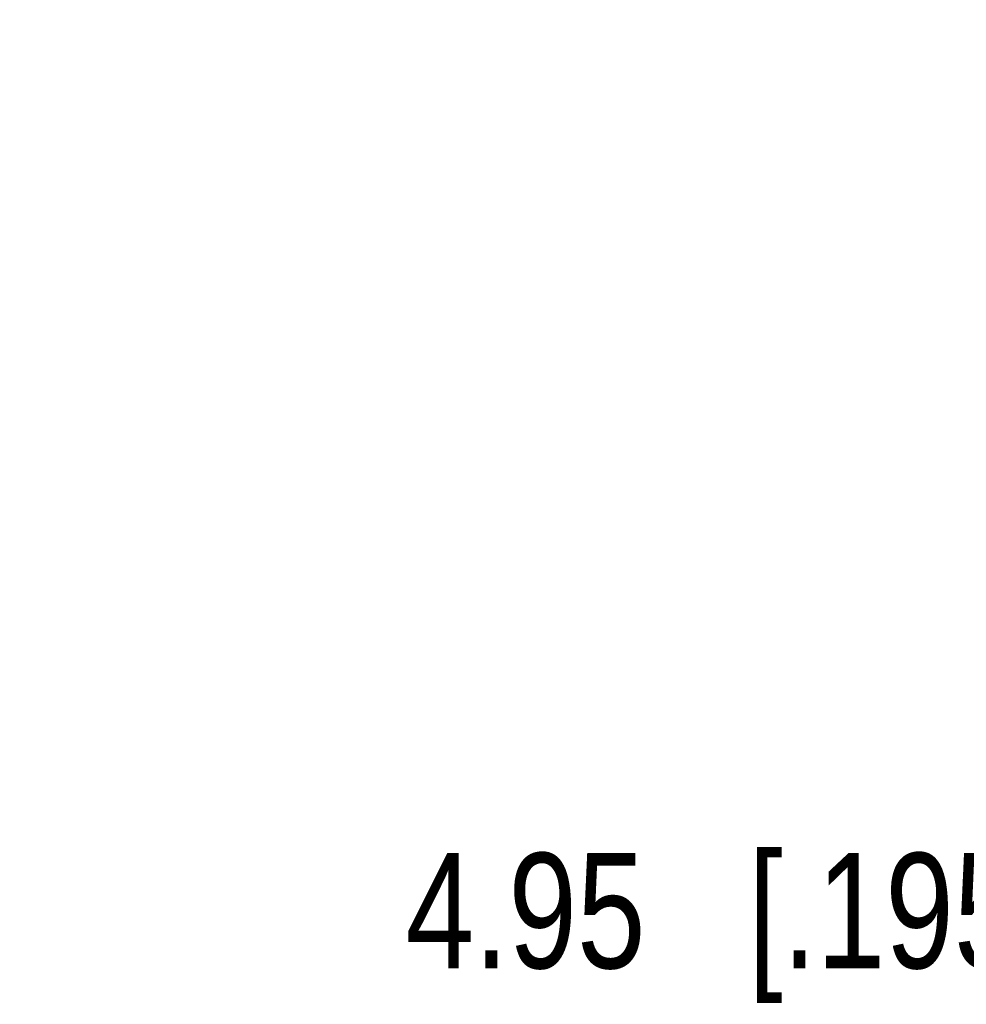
# Model space of a CAD drawing. Header units: inches. Extents: x 0 to 34, y 0 to 22.
# Tile 2 of 42: x 2.7 to 3.7, y 4.8 to 5.9. Entities that reach past the tile are written whole.
import ezdxf

# ---------------------------------------------------------------- set-up
doc = ezdxf.new("R2010")
doc.units = ezdxf.units.IN
doc.header["$LTSCALE"] = 1.87
doc.header["$MEASUREMENT"] = 0
doc.layers.get('0').update_dxf_attribs({"linetype": 'CONTINUOUS'})
doc.layers.add('DIMENSIONS', color=7, linetype='CONTINUOUS')
doc.styles.get("Standard").update_dxf_attribs({"font": 'txt', "width": 0.8})
doc.dimstyles.new('DIMSTYLE_1', dxfattribs={"dimtxt": 0.125, "dimasz": 0.18, "dimexe": 0.125, "dimexo": 0.0625, "dimgap": 0.0625, "dimtad": 0, "dimtih": 1, "dimtoh": 1, "dimzin": 0, "dimdsep": 46, "dimtxsty": 'STANDARD', "dimblk": '_FILLED', "dimblk1": '_FILLED', "dimblk2": '_FILLED', "dimcen": 0.09, "dimazin": 0, "dimtp": 0.01, "dimtm": 0.01, "dimtfac": 1, "dimtofl": 0, "dimtmove": 0, "dimatfit": 3, "dimldrblk": '_FILLED', "dimfxl": 1, "dimtolj": 1, "dimtzin": 0, "dimarcsym": 0})

# ---------------------------------------------------------------- blocks, each defined once
blk = doc.blocks.new('_FILLED')
at = {"color": 0, "linetype": 'BYBLOCK'}
blk.add_solid([(0, 0), (-1, 0.1736), (-1, -0.1736)], dxfattribs=at)
blk = doc.blocks.new('*D10')
at = {"layer": 'DIMENSIONS', "color": 2, "linetype": 'CONTINUOUS'}
for p, q in [((3.9674, 5.549), (3.9674, 5.909)), ((5.7495, 5.549), (3.8424, 5.549)), ((5.605, 5.354), (3.8424, 5.354)), ((3.9674, 5.354), (3.9674, 4.9426)), ((3.9674, 4.9426), (3.8499, 4.9426))]:
    blk.add_line(p, q, dxfattribs=at)
at = {"layer": 'DIMENSIONS', "color": 2, "linetype": 'CONTINUOUS', "xscale": 0.18, "yscale": 0.18, "zscale": 0.18}
for p, rotation in [((3.9674, 5.549), 270), ((3.9674, 5.354), 90)]:
    blk.add_blockref('_FILLED', p, dxfattribs=dict(at, rotation=rotation))
at = {"layer": 'DIMENSIONS', "color": 2, "linetype": 'CONTINUOUS', "insert": (3.7874, 5.0051), "char_height": 0.125, "width": 1.125, "attachment_point": 3, "line_spacing_factor": 0.9}
blk.add_mtext('4.95{\\ftxt.shx;\\W1.000000;\\H0.125000; }[.195]', dxfattribs=at)

msp = doc.modelspace()

# ---------------------------------------------------------------- dimensions: what is measured, and where the dimension line sits
at = {"layer": 'DIMENSIONS', "color": 2, "linetype": 'CONTINUOUS'}
dim = msp.add_linear_dim(base=(3.9673699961, 5.3539604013), p1=(5.8119566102, 5.5489604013), p2=(5.6674644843, 5.3539604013), angle=270, dimstyle='DIMSTYLE_1', dxfattribs=at)
dim.commit()
dim.dimension.update_dxf_attribs({"geometry": '*D10', "text_midpoint": (3.2248699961, 4.9425505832), "dimtype": 160})

doc.saveas('drawing.dxf')
